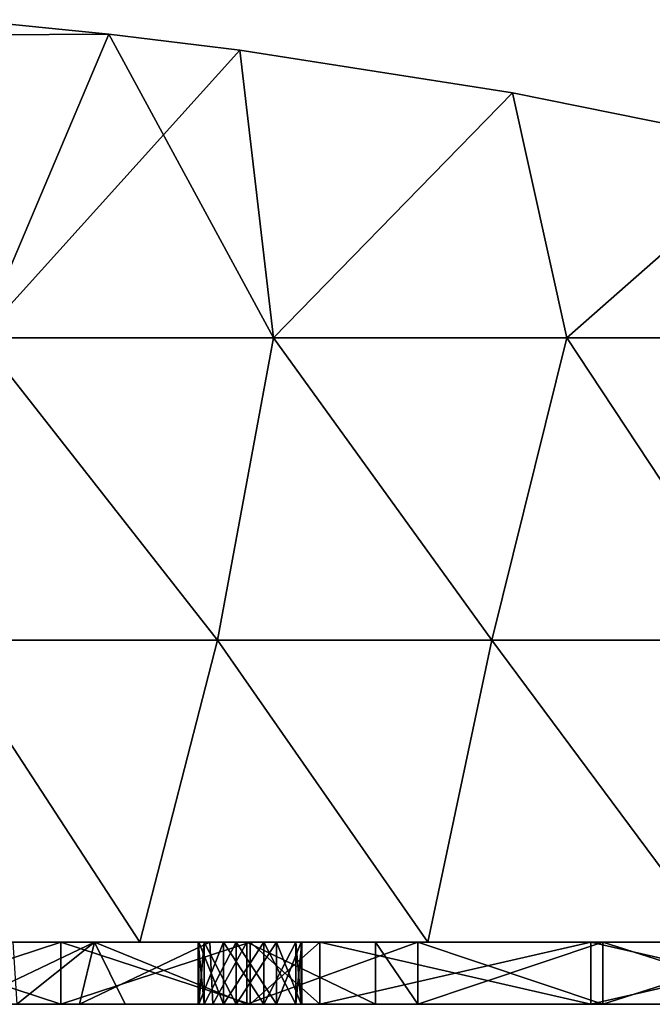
# Model space of a CAD drawing. Extents: x -90 to 358, y -508 to 4.
# Tile 15 of 21: x 139 to 190, y -490 to -411. Entities that reach past the tile are written whole.
import ezdxf

# ---------------------------------------------------------------- set-up
doc = ezdxf.new("R2010")
doc.units = 0
doc.header["$LTSCALE"] = 52.148148
for name, color, linetype in [('127', 7, 'CONTINUOUS'), ('128', 7, 'CONTINUOUS'), ('129', 7, 'CONTINUOUS'), ('130', 7, 'CONTINUOUS'), ('133', 7, 'CONTINUOUS'), ('134', 7, 'CONTINUOUS'), ('141', 7, 'CONTINUOUS'), ('142', 7, 'CONTINUOUS'), ('146', 7, 'CONTINUOUS'), ('147', 7, 'CONTINUOUS'), ('151', 7, 'CONTINUOUS'), ('152', 7, 'CONTINUOUS'), ('157', 7, 'CONTINUOUS'), ('159', 7, 'CONTINUOUS'), ('165', 7, 'CONTINUOUS'), ('167', 7, 'CONTINUOUS'), ('171', 7, 'CONTINUOUS'), ('174', 7, 'CONTINUOUS'), ('175', 7, 'CONTINUOUS'), ('176', 7, 'CONTINUOUS'), ('179', 7, 'CONTINUOUS'), ('185', 7, 'CONTINUOUS')]:
    doc.layers.add(name, color=color, linetype=linetype)

msp = doc.modelspace()

# ---------------------------------------------------------------- linework, layer by layer
at = {"layer": '127', "linetype": 'CONTINUOUS'}
for points in [[(127.388, -490, 129), (136.052, -490, 104.763), (142.569, -490, 129), (127.388, -490, 129)], [(142.569, -490, -129), (133.005, -490, -113.585), (127.388, -490, -129), (142.569, -490, -129)], [(148.035, -490, -89.324), (139.026, -490, -65.642), (128.123, -490, -89.324), (148.035, -490, -89.324)], [(148.035, -490, -89.324), (128.123, -490, -89.324), (133.005, -490, -113.585), (148.035, -490, -89.324)], [(131.051, -490, 80.502), (154.755, -490, 80.857), (136.052, -490, 104.763), (131.051, -490, 80.502)], [(154.755, -490, 80.857), (131.051, -490, 80.502), (144.066, -490, 71.252), (154.755, -490, 80.857)], [(144.066, -490, 71.252), (131.051, -490, 80.502), (134.826, -490, 60.248), (144.066, -490, 71.252)], [(148.035, -490, -89.324), (133.005, -490, -113.585), (153.645, -490, -105.023), (148.035, -490, -89.324)], [(133.005, -490, -113.585), (156.768, -490, -113.585), (153.645, -490, -105.023), (133.005, -490, -113.585)], [(156.768, -490, -113.585), (133.005, -490, -113.585), (142.569, -490, -129), (156.768, -490, -113.585)], [(136.052, -490, 104.763), (154.755, -490, 80.857), (153.583, -490, 104.761), (136.052, -490, 104.763)], [(136.052, -490, 104.763), (153.583, -490, 104.761), (142.569, -490, 129), (136.052, -490, 104.763)], [(147.73, -490, -74.856), (139.026, -490, -65.642), (148.035, -490, -89.324), (147.73, -490, -74.856)], [(153.583, -490, 104.761), (153.645, -490, 105.023), (142.569, -490, 129), (153.583, -490, 104.761)], [(157.75, -490, -129), (156.768, -490, -113.585), (142.569, -490, -129), (157.75, -490, -129)], [(153.645, -490, 105.023), (155.625, -490, 107.604), (142.569, -490, 129), (153.645, -490, 105.023)], [(142.569, -490, 129), (155.625, -490, 107.604), (157.75, -490, 129), (142.569, -490, 129)], [(157.501, -490, -82.924), (147.73, -490, -74.856), (148.035, -490, -89.324), (157.501, -490, -82.924)], [(167.829, -490, -89.521), (157.501, -490, -82.924), (148.035, -490, -89.324), (167.829, -490, -89.521)], [(167.829, -490, -89.521), (148.035, -490, -89.324), (159.875, -490, -100.242), (167.829, -490, -89.521)], [(159.875, -490, -100.242), (148.035, -490, -89.324), (156.65, -490, -99.818), (159.875, -490, -100.242)], [(156.65, -490, -99.818), (148.035, -490, -89.324), (154.069, -490, -101.798), (156.65, -490, -99.818)], [(154.069, -490, -101.798), (148.035, -490, -89.324), (153.645, -490, -105.023), (154.069, -490, -101.798)], [(153.583, -490, 104.761), (154.755, -490, 80.857), (154.069, -490, 101.798), (153.583, -490, 104.761)], [(156.768, -490, -113.585), (155.625, -490, -107.604), (153.645, -490, -105.023), (156.768, -490, -113.585)], [(154.069, -490, 101.798), (154.755, -490, 80.857), (156.65, -490, 99.818), (154.069, -490, 101.798)], [(154.755, -490, 80.857), (157.501, -490, 82.924), (156.65, -490, 99.818), (154.755, -490, 80.857)], [(155.625, -490, -107.604), (156.768, -490, -113.585), (158.85, -490, -108.028), (155.625, -490, -107.604)], [(157.75, -490, 129), (155.625, -490, 107.604), (158.85, -490, 108.028), (157.75, -490, 129)], [(156.65, -490, 99.818), (157.501, -490, 82.924), (159.875, -490, 100.242), (156.65, -490, 99.818)], [(156.768, -490, -113.585), (180.532, -490, -113.585), (158.85, -490, -108.028), (156.768, -490, -113.585)], [(180.532, -490, -113.585), (156.768, -490, -113.585), (163.353, -490, -129), (180.532, -490, -113.585)], [(163.353, -490, -129), (156.768, -490, -113.585), (157.75, -490, -129), (163.353, -490, -129)], [(157.501, -490, 82.924), (171.216, -490, 91.328), (159.875, -490, 100.242), (157.501, -490, 82.924)], [(163.353, -490, 129), (157.75, -490, 129), (161.431, -490, 106.048), (163.353, -490, 129)], [(161.431, -490, 106.048), (157.75, -490, 129), (158.85, -490, 108.028), (161.431, -490, 106.048)], [(158.85, -490, -108.028), (180.532, -490, -113.585), (161.431, -490, -106.048), (158.85, -490, -108.028)], [(159.875, -490, 100.242), (171.216, -490, 91.328), (161.855, -490, 102.823), (159.875, -490, 100.242)], [(161.855, -490, -102.823), (167.829, -490, -89.521), (159.875, -490, -100.242), (161.855, -490, -102.823)], [(161.906, -490, 104.813), (163.353, -490, 129), (161.431, -490, 106.048), (161.906, -490, 104.813)], [(161.431, -490, -106.048), (180.532, -490, -113.585), (161.855, -490, -102.823), (161.431, -490, -106.048)], [(161.855, -490, 102.823), (171.216, -490, 91.328), (161.906, -490, 104.813), (161.855, -490, 102.823)], [(180.532, -490, -113.585), (167.829, -490, -89.521), (161.855, -490, -102.823), (180.532, -490, -113.585)], [(161.906, -490, 104.813), (171.216, -490, 91.328), (184.06, -490, 104.763), (161.906, -490, 104.813)], [(161.906, -490, 104.813), (184.06, -490, 104.763), (163.353, -490, 129), (161.906, -490, 104.813)], [(163.353, -490, 129), (184.06, -490, 104.763), (185.112, -490, 129), (163.353, -490, 129)], [(185.112, -490, -129), (180.532, -490, -113.585), (163.353, -490, -129), (185.112, -490, -129)], [(171.216, -490, -91.328), (167.829, -490, -89.521), (180.532, -490, -113.585), (171.216, -490, -91.328)], [(171.216, -490, 91.328), (186.077, -490, 97.484), (184.06, -490, 104.763), (171.216, -490, 91.328)], [(186.077, -490, -97.484), (171.216, -490, -91.328), (180.532, -490, -113.585), (186.077, -490, -97.484)], [(204.295, -490, -113.585), (186.077, -490, -97.484), (180.532, -490, -113.585), (204.295, -490, -113.585)], [(204.295, -490, -113.585), (180.532, -490, -113.585), (185.112, -490, -129), (204.295, -490, -113.585)], [(186.077, -490, 97.484), (201.716, -490, 101.238), (184.06, -490, 104.763), (186.077, -490, 97.484)], [(184.06, -490, 104.763), (201.716, -490, 101.238), (206.52, -490, 104.763), (184.06, -490, 104.763)], [(184.06, -490, 104.763), (206.52, -490, 104.763), (185.112, -490, 129), (184.06, -490, 104.763)], [(185.112, -490, 129), (206.52, -490, 104.763), (206.871, -490, 129), (185.112, -490, 129)], [(206.871, -490, -129), (204.295, -490, -113.585), (185.112, -490, -129), (206.871, -490, -129)], [(201.716, -490, -101.238), (186.077, -490, -97.484), (204.295, -490, -113.585), (201.716, -490, -101.238)]]:
    msp.add_3dface(points, dxfattribs=at)
at = {"layer": '128', "linetype": 'CONTINUOUS'}
for points in [[(127.388, -485, 129), (142.569, -485, 129), (135.911, -485, 104.763), (127.388, -485, 129)], [(142.569, -485, -129), (127.388, -485, -129), (132.678, -485, -113.585), (142.569, -485, -129)], [(138.708, -485, -65.258), (145.271, -485, -72.478), (128.047, -485, -89.324), (138.708, -485, -65.258)], [(128.047, -485, -89.324), (145.271, -485, -72.478), (147.997, -485, -89.324), (128.047, -485, -89.324)], [(128.047, -485, -89.324), (147.997, -485, -89.324), (132.678, -485, -113.585), (128.047, -485, -89.324)], [(154.524, -485, 80.676), (145.271, -485, 72.478), (130.636, -485, 80.502), (154.524, -485, 80.676)], [(154.069, -485, 101.798), (154.524, -485, 80.676), (130.636, -485, 80.502), (154.069, -485, 101.798)], [(145.271, -485, 72.478), (134.826, -485, 60.248), (130.636, -485, 80.502), (145.271, -485, 72.478)], [(153.583, -485, 104.761), (154.069, -485, 101.798), (130.636, -485, 80.502), (153.583, -485, 104.761)], [(135.911, -485, 104.763), (153.583, -485, 104.761), (130.636, -485, 80.502), (135.911, -485, 104.763)], [(153.645, -485, -105.023), (155.625, -485, -107.604), (132.678, -485, -113.585), (153.645, -485, -105.023)], [(132.678, -485, -113.585), (155.625, -485, -107.604), (156.488, -485, -113.585), (132.678, -485, -113.585)], [(147.997, -485, -89.324), (153.645, -485, -105.023), (132.678, -485, -113.585), (147.997, -485, -89.324)], [(142.569, -485, -129), (132.678, -485, -113.585), (156.488, -485, -113.585), (142.569, -485, -129)], [(153.645, -485, 105.023), (153.583, -485, 104.761), (135.911, -485, 104.763), (153.645, -485, 105.023)], [(142.569, -485, 129), (153.645, -485, 105.023), (135.911, -485, 104.763), (142.569, -485, 129)], [(153.645, -485, 105.023), (142.569, -485, 129), (157.75, -485, 129), (153.645, -485, 105.023)], [(157.75, -485, -129), (142.569, -485, -129), (156.488, -485, -113.585), (157.75, -485, -129)], [(145.271, -485, -72.478), (157.501, -485, -82.924), (147.997, -485, -89.324), (145.271, -485, -72.478)], [(157.501, -485, -82.924), (167.829, -485, -89.521), (147.997, -485, -89.324), (157.501, -485, -82.924)], [(167.829, -485, -89.521), (154.069, -485, -101.798), (147.997, -485, -89.324), (167.829, -485, -89.521)], [(154.069, -485, -101.798), (153.645, -485, -105.023), (147.997, -485, -89.324), (154.069, -485, -101.798)], [(155.625, -485, 107.604), (153.645, -485, 105.023), (157.75, -485, 129), (155.625, -485, 107.604)], [(154.524, -485, 80.676), (154.069, -485, 101.798), (156.65, -485, 99.818), (154.524, -485, 80.676)], [(167.829, -485, -89.521), (156.65, -485, -99.818), (154.069, -485, -101.798), (167.829, -485, -89.521)], [(157.501, -485, 82.924), (154.524, -485, 80.676), (156.65, -485, 99.818), (157.501, -485, 82.924)], [(158.85, -485, 108.028), (155.625, -485, 107.604), (157.75, -485, 129), (158.85, -485, 108.028)], [(155.625, -485, -107.604), (158.85, -485, -108.028), (156.488, -485, -113.585), (155.625, -485, -107.604)], [(161.431, -485, -106.048), (171.216, -485, -91.328), (156.488, -485, -113.585), (161.431, -485, -106.048)], [(156.488, -485, -113.585), (171.216, -485, -91.328), (180.298, -485, -113.585), (156.488, -485, -113.585)], [(158.85, -485, -108.028), (161.431, -485, -106.048), (156.488, -485, -113.585), (158.85, -485, -108.028)], [(157.75, -485, -129), (156.488, -485, -113.585), (180.298, -485, -113.585), (157.75, -485, -129)], [(157.501, -485, 82.924), (156.65, -485, 99.818), (159.875, -485, 100.242), (157.501, -485, 82.924)], [(167.829, -485, -89.521), (159.875, -485, -100.242), (156.65, -485, -99.818), (167.829, -485, -89.521)], [(171.216, -485, 91.328), (157.501, -485, 82.924), (161.855, -485, 102.823), (171.216, -485, 91.328)], [(157.501, -485, 82.924), (159.875, -485, 100.242), (161.855, -485, 102.823), (157.501, -485, 82.924)], [(158.85, -485, 108.028), (157.75, -485, 129), (163.353, -485, 129), (158.85, -485, 108.028)], [(163.353, -485, -129), (157.75, -485, -129), (180.298, -485, -113.585), (163.353, -485, -129)], [(161.431, -485, 106.048), (158.85, -485, 108.028), (163.353, -485, 129), (161.431, -485, 106.048)], [(167.829, -485, -89.521), (161.855, -485, -102.823), (159.875, -485, -100.242), (167.829, -485, -89.521)], [(167.829, -485, -89.521), (171.216, -485, -91.328), (161.431, -485, -106.048), (167.829, -485, -89.521)], [(167.829, -485, -89.521), (161.431, -485, -106.048), (161.855, -485, -102.823), (167.829, -485, -89.521)], [(161.906, -485, 104.813), (161.431, -485, 106.048), (163.353, -485, 129), (161.906, -485, 104.813)], [(171.216, -485, 91.328), (161.855, -485, 102.823), (184.06, -485, 104.763), (171.216, -485, 91.328)], [(161.855, -485, 102.823), (161.906, -485, 104.813), (184.06, -485, 104.763), (161.855, -485, 102.823)], [(161.906, -485, 104.813), (163.353, -485, 129), (184.06, -485, 104.763), (161.906, -485, 104.813)], [(163.353, -485, 129), (185.112, -485, 129), (184.06, -485, 104.763), (163.353, -485, 129)], [(185.112, -485, -129), (163.353, -485, -129), (180.298, -485, -113.585), (185.112, -485, -129)], [(186.077, -485, 97.484), (171.216, -485, 91.328), (184.06, -485, 104.763), (186.077, -485, 97.484)], [(171.216, -485, -91.328), (186.077, -485, -97.484), (180.298, -485, -113.585), (171.216, -485, -91.328)], [(186.077, -485, -97.484), (201.716, -485, -101.238), (180.298, -485, -113.585), (186.077, -485, -97.484)], [(180.298, -485, -113.585), (201.716, -485, -101.238), (204.109, -485, -113.585), (180.298, -485, -113.585)], [(185.112, -485, -129), (180.298, -485, -113.585), (204.109, -485, -113.585), (185.112, -485, -129)], [(206.52, -485, 104.763), (186.077, -485, 97.484), (184.06, -485, 104.763), (206.52, -485, 104.763)], [(185.112, -485, 129), (206.52, -485, 104.763), (184.06, -485, 104.763), (185.112, -485, 129)], [(185.112, -485, 129), (206.871, -485, 129), (206.52, -485, 104.763), (185.112, -485, 129)], [(206.871, -485, -129), (185.112, -485, -129), (204.109, -485, -113.585), (206.871, -485, -129)], [(201.716, -485, 101.238), (186.077, -485, 97.484), (206.52, -485, 104.763), (201.716, -485, 101.238)]]:
    msp.add_3dface(points, dxfattribs=at)
at = {"layer": '129', "linetype": 'CONTINUOUS'}
for points in [[(144.066, -490, 71.252), (134.826, -490, 60.248), (145.271, -485, 72.478), (144.066, -490, 71.252)], [(145.271, -485, 72.478), (134.826, -490, 60.248), (134.826, -485, 60.248), (145.271, -485, 72.478)], [(154.755, -490, 80.857), (144.066, -490, 71.252), (154.524, -485, 80.676), (154.755, -490, 80.857)], [(154.524, -485, 80.676), (144.066, -490, 71.252), (145.271, -485, 72.478), (154.524, -485, 80.676)], [(157.501, -485, 82.924), (154.755, -490, 80.857), (154.524, -485, 80.676), (157.501, -485, 82.924)], [(157.501, -490, 82.924), (154.755, -490, 80.857), (157.501, -485, 82.924), (157.501, -490, 82.924)], [(171.216, -490, 91.328), (157.501, -490, 82.924), (171.216, -485, 91.328), (171.216, -490, 91.328)], [(171.216, -485, 91.328), (157.501, -490, 82.924), (157.501, -485, 82.924), (171.216, -485, 91.328)], [(186.077, -490, 97.484), (171.216, -490, 91.328), (186.077, -485, 97.484), (186.077, -490, 97.484)], [(186.077, -485, 97.484), (171.216, -490, 91.328), (171.216, -485, 91.328), (186.077, -485, 97.484)], [(201.716, -490, 101.238), (186.077, -490, 97.484), (201.716, -485, 101.238), (201.716, -490, 101.238)], [(201.716, -485, 101.238), (186.077, -490, 97.484), (186.077, -485, 97.484), (201.716, -485, 101.238)]]:
    msp.add_3dface(points, dxfattribs=at)
at = {"layer": '130', "linetype": 'CONTINUOUS'}
for points in [[(138.708, -485, -65.258), (139.026, -490, -65.642), (145.271, -485, -72.478), (138.708, -485, -65.258)], [(139.026, -490, -65.642), (147.73, -490, -74.856), (145.271, -485, -72.478), (139.026, -490, -65.642)], [(147.73, -490, -74.856), (157.501, -490, -82.924), (145.271, -485, -72.478), (147.73, -490, -74.856)], [(145.271, -485, -72.478), (157.501, -490, -82.924), (157.501, -485, -82.924), (145.271, -485, -72.478)], [(157.501, -490, -82.924), (167.829, -490, -89.521), (157.501, -485, -82.924), (157.501, -490, -82.924)], [(157.501, -485, -82.924), (167.829, -490, -89.521), (167.829, -485, -89.521), (157.501, -485, -82.924)], [(167.829, -490, -89.521), (171.216, -490, -91.328), (167.829, -485, -89.521), (167.829, -490, -89.521)], [(167.829, -485, -89.521), (171.216, -490, -91.328), (171.216, -485, -91.328), (167.829, -485, -89.521)], [(171.216, -490, -91.328), (186.077, -490, -97.484), (171.216, -485, -91.328), (171.216, -490, -91.328)], [(171.216, -485, -91.328), (186.077, -490, -97.484), (186.077, -485, -97.484), (171.216, -485, -91.328)], [(186.077, -490, -97.484), (201.716, -490, -101.238), (186.077, -485, -97.484), (186.077, -490, -97.484)], [(186.077, -485, -97.484), (201.716, -490, -101.238), (201.716, -485, -101.238), (186.077, -485, -97.484)]]:
    msp.add_3dface(points, dxfattribs=at)
at = {"layer": '133', "linetype": 'CONTINUOUS'}
for points in [[(153.583, -490, 104.761), (154.069, -490, 101.798), (153.583, -485, 104.761), (153.583, -490, 104.761)], [(153.645, -490, 105.023), (153.583, -490, 104.761), (153.645, -485, 105.023), (153.645, -490, 105.023)], [(153.645, -485, 105.023), (153.583, -490, 104.761), (153.583, -485, 104.761), (153.645, -485, 105.023)], [(153.583, -485, 104.761), (154.069, -490, 101.798), (154.069, -485, 101.798), (153.583, -485, 104.761)], [(155.625, -490, 107.604), (153.645, -490, 105.023), (155.625, -485, 107.604), (155.625, -490, 107.604)], [(155.625, -485, 107.604), (153.645, -490, 105.023), (153.645, -485, 105.023), (155.625, -485, 107.604)], [(154.069, -490, 101.798), (156.65, -490, 99.818), (154.069, -485, 101.798), (154.069, -490, 101.798)], [(154.069, -485, 101.798), (156.65, -490, 99.818), (156.65, -485, 99.818), (154.069, -485, 101.798)], [(156.65, -490, 99.818), (159.875, -490, 100.242), (156.65, -485, 99.818), (156.65, -490, 99.818)], [(156.65, -485, 99.818), (159.875, -490, 100.242), (159.875, -485, 100.242), (156.65, -485, 99.818)]]:
    msp.add_3dface(points, dxfattribs=at)
at = {"layer": '134', "linetype": 'CONTINUOUS'}
for points in [[(158.85, -490, 108.028), (155.625, -490, 107.604), (158.85, -485, 108.028), (158.85, -490, 108.028)], [(155.625, -490, 107.604), (155.625, -485, 107.604), (158.85, -485, 108.028), (155.625, -490, 107.604)], [(161.431, -490, 106.048), (158.85, -490, 108.028), (161.431, -485, 106.048), (161.431, -490, 106.048)], [(161.431, -485, 106.048), (158.85, -490, 108.028), (158.85, -485, 108.028), (161.431, -485, 106.048)], [(159.875, -490, 100.242), (161.855, -490, 102.823), (159.875, -485, 100.242), (159.875, -490, 100.242)], [(159.875, -485, 100.242), (161.855, -490, 102.823), (161.855, -485, 102.823), (159.875, -485, 100.242)], [(161.906, -490, 104.813), (161.431, -490, 106.048), (161.906, -485, 104.813), (161.906, -490, 104.813)], [(161.906, -485, 104.813), (161.431, -490, 106.048), (161.431, -485, 106.048), (161.906, -485, 104.813)], [(161.855, -490, 102.823), (161.906, -490, 104.813), (161.855, -485, 102.823), (161.855, -490, 102.823)], [(161.855, -485, 102.823), (161.906, -490, 104.813), (161.906, -485, 104.813), (161.855, -485, 102.823)]]:
    msp.add_3dface(points, dxfattribs=at)
at = {"layer": '141', "linetype": 'CONTINUOUS'}
for points in [[(155.625, -490, -107.604), (158.85, -490, -108.028), (155.625, -485, -107.604), (155.625, -490, -107.604)], [(155.625, -485, -107.604), (158.85, -490, -108.028), (158.85, -485, -108.028), (155.625, -485, -107.604)], [(158.85, -490, -108.028), (161.431, -490, -106.048), (158.85, -485, -108.028), (158.85, -490, -108.028)], [(158.85, -485, -108.028), (161.431, -490, -106.048), (161.431, -485, -106.048), (158.85, -485, -108.028)], [(161.855, -490, -102.823), (159.875, -490, -100.242), (161.855, -485, -102.823), (161.855, -490, -102.823)], [(161.855, -485, -102.823), (159.875, -490, -100.242), (159.875, -485, -100.242), (161.855, -485, -102.823)], [(161.431, -490, -106.048), (161.855, -490, -102.823), (161.431, -485, -106.048), (161.431, -490, -106.048)], [(161.431, -485, -106.048), (161.855, -490, -102.823), (161.855, -485, -102.823), (161.431, -485, -106.048)]]:
    msp.add_3dface(points, dxfattribs=at)
at = {"layer": '142', "linetype": 'CONTINUOUS'}
for points in [[(153.645, -490, -105.023), (155.625, -490, -107.604), (153.645, -485, -105.023), (153.645, -490, -105.023)], [(155.625, -490, -107.604), (155.625, -485, -107.604), (153.645, -485, -105.023), (155.625, -490, -107.604)], [(154.069, -490, -101.798), (153.645, -490, -105.023), (154.069, -485, -101.798), (154.069, -490, -101.798)], [(154.069, -485, -101.798), (153.645, -490, -105.023), (153.645, -485, -105.023), (154.069, -485, -101.798)], [(156.65, -490, -99.818), (154.069, -490, -101.798), (156.65, -485, -99.818), (156.65, -490, -99.818)], [(156.65, -485, -99.818), (154.069, -490, -101.798), (154.069, -485, -101.798), (156.65, -485, -99.818)], [(159.875, -490, -100.242), (156.65, -490, -99.818), (159.875, -485, -100.242), (159.875, -490, -100.242)], [(159.875, -485, -100.242), (156.65, -490, -99.818), (156.65, -485, -99.818), (159.875, -485, -100.242)]]:
    msp.add_3dface(points, dxfattribs=at)
at = {"layer": '146', "linetype": 'CONTINUOUS'}
for points in [[(185.112, -490, -129), (163.353, -490, -129), (185.112, -485, -129), (185.112, -490, -129)], [(185.112, -485, -129), (163.353, -490, -129), (163.353, -485, -129), (185.112, -485, -129)], [(206.871, -490, -129), (185.112, -490, -129), (206.871, -485, -129), (206.871, -490, -129)], [(206.871, -485, -129), (185.112, -490, -129), (185.112, -485, -129), (206.871, -485, -129)]]:
    msp.add_3dface(points, dxfattribs=at)
at = {"layer": '147', "linetype": 'CONTINUOUS'}
for points in [[(163.353, -490, -129), (157.75, -490, -129), (163.353, -485, -129), (163.353, -490, -129)], [(163.353, -485, -129), (157.75, -490, -129), (157.75, -485, -129), (163.353, -485, -129)]]:
    msp.add_3dface(points, dxfattribs=at)
at = {"layer": '151', "linetype": 'CONTINUOUS'}
for points in [[(157.75, -490, 129), (163.353, -490, 129), (157.75, -485, 129), (157.75, -490, 129)], [(157.75, -485, 129), (163.353, -490, 129), (163.353, -485, 129), (157.75, -485, 129)]]:
    msp.add_3dface(points, dxfattribs=at)
at = {"layer": '152', "linetype": 'CONTINUOUS'}
for points in [[(163.353, -490, 129), (185.112, -490, 129), (163.353, -485, 129), (163.353, -490, 129)], [(163.353, -485, 129), (185.112, -490, 129), (185.112, -485, 129), (163.353, -485, 129)], [(185.112, -490, 129), (206.871, -490, 129), (185.112, -485, 129), (185.112, -490, 129)], [(185.112, -485, 129), (206.871, -490, 129), (206.871, -485, 129), (185.112, -485, 129)]]:
    msp.add_3dface(points, dxfattribs=at)
at = {"layer": '157', "linetype": 'CONTINUOUS'}
for points in [[(127.388, -490, 129), (142.569, -490, 129), (127.388, -485, 129), (127.388, -490, 129)], [(127.388, -485, 129), (142.569, -490, 129), (142.569, -485, 129), (127.388, -485, 129)], [(142.569, -490, 129), (157.75, -490, 129), (142.569, -485, 129), (142.569, -490, 129)], [(142.569, -485, 129), (157.75, -490, 129), (157.75, -485, 129), (142.569, -485, 129)]]:
    msp.add_3dface(points, dxfattribs=at)
at = {"layer": '159', "linetype": 'CONTINUOUS'}
for points in [[(142.569, -490, -129), (127.388, -490, -129), (142.569, -485, -129), (142.569, -490, -129)], [(142.569, -485, -129), (127.388, -490, -129), (127.388, -485, -129), (142.569, -485, -129)], [(157.75, -490, -129), (142.569, -490, -129), (157.75, -485, -129), (157.75, -490, -129)], [(157.75, -485, -129), (142.569, -490, -129), (142.569, -485, -129), (157.75, -485, -129)]]:
    msp.add_3dface(points, dxfattribs=at)
at = {"layer": '165', "linetype": 'CONTINUOUS'}
for points in [[(146.412, -412.12, -123), (127.266, -412.241, -123), (134.914, -410.964, -123), (146.412, -412.12, -123)], [(127.266, -412.241, -123), (146.412, -412.12, -123), (136.089, -436.502, -123), (127.266, -412.241, -123)], [(146.412, -412.12, -123), (156.94, -413.414, -123), (136.089, -436.502, -123), (146.412, -412.12, -123)], [(136.089, -436.502, -123), (156.94, -413.414, -123), (159.634, -436.502, -123), (136.089, -436.502, -123)], [(159.634, -436.502, -123), (156.94, -413.414, -123), (178.835, -416.839, -123), (159.634, -436.502, -123)], [(183.178, -436.502, -123), (159.634, -436.502, -123), (178.835, -416.839, -123), (183.178, -436.502, -123)], [(200.557, -421.23, -123), (183.178, -436.502, -123), (178.835, -416.839, -123), (200.557, -421.23, -123)], [(206.723, -436.502, -123), (183.178, -436.502, -123), (200.557, -421.23, -123), (206.723, -436.502, -123)], [(133.086, -460.763, -123), (136.089, -436.502, -123), (155.129, -460.763, -123), (133.086, -460.763, -123)], [(136.089, -436.502, -123), (159.634, -436.502, -123), (155.129, -460.763, -123), (136.089, -436.502, -123)], [(155.129, -460.763, -123), (159.634, -436.502, -123), (177.172, -460.763, -123), (155.129, -460.763, -123)], [(159.634, -436.502, -123), (183.178, -436.502, -123), (177.172, -460.763, -123), (159.634, -436.502, -123)], [(177.172, -460.763, -123), (183.178, -436.502, -123), (199.215, -460.763, -123), (177.172, -460.763, -123)], [(183.178, -436.502, -123), (206.723, -436.502, -123), (199.215, -460.763, -123), (183.178, -436.502, -123)], [(125.75, -485, -123), (133.086, -460.763, -123), (148.893, -485, -123), (125.75, -485, -123)], [(133.086, -460.763, -123), (155.129, -460.763, -123), (148.893, -485, -123), (133.086, -460.763, -123)], [(148.893, -485, -123), (155.129, -460.763, -123), (172.036, -485, -123), (148.893, -485, -123)], [(155.129, -460.763, -123), (177.172, -460.763, -123), (172.036, -485, -123), (155.129, -460.763, -123)], [(172.036, -485, -123), (177.172, -460.763, -123), (195.179, -485, -123), (172.036, -485, -123)], [(177.172, -460.763, -123), (199.215, -460.763, -123), (195.179, -485, -123), (177.172, -460.763, -123)]]:
    msp.add_3dface(points, dxfattribs=at)
at = {"layer": '167', "linetype": 'CONTINUOUS'}
for points in [[(146.412, -412.12, -118), (134.914, -410.964, -118), (127.266, -412.241, -118), (146.412, -412.12, -118)], [(146.412, -412.12, -118), (127.266, -412.241, -118), (136.089, -436.502, -118), (146.412, -412.12, -118)], [(159.634, -436.502, -118), (146.412, -412.12, -118), (136.089, -436.502, -118), (159.634, -436.502, -118)], [(156.94, -413.414, -118), (146.412, -412.12, -118), (159.634, -436.502, -118), (156.94, -413.414, -118)], [(178.835, -416.839, -118), (156.94, -413.414, -118), (159.634, -436.502, -118), (178.835, -416.839, -118)], [(183.178, -436.502, -118), (178.835, -416.839, -118), (159.634, -436.502, -118), (183.178, -436.502, -118)], [(200.557, -421.23, -118), (178.835, -416.839, -118), (183.178, -436.502, -118), (200.557, -421.23, -118)], [(206.723, -436.502, -118), (200.557, -421.23, -118), (183.178, -436.502, -118), (206.723, -436.502, -118)], [(155.129, -460.763, -118), (136.089, -436.502, -118), (133.086, -460.763, -118), (155.129, -460.763, -118)], [(159.634, -436.502, -118), (136.089, -436.502, -118), (155.129, -460.763, -118), (159.634, -436.502, -118)], [(177.172, -460.763, -118), (159.634, -436.502, -118), (155.129, -460.763, -118), (177.172, -460.763, -118)], [(183.178, -436.502, -118), (159.634, -436.502, -118), (177.172, -460.763, -118), (183.178, -436.502, -118)], [(199.215, -460.763, -118), (183.178, -436.502, -118), (177.172, -460.763, -118), (199.215, -460.763, -118)], [(206.723, -436.502, -118), (183.178, -436.502, -118), (199.215, -460.763, -118), (206.723, -436.502, -118)], [(148.893, -485, -118), (133.086, -460.763, -118), (125.75, -485, -118), (148.893, -485, -118)], [(155.129, -460.763, -118), (133.086, -460.763, -118), (148.893, -485, -118), (155.129, -460.763, -118)], [(172.036, -485, -118), (155.129, -460.763, -118), (148.893, -485, -118), (172.036, -485, -118)], [(177.172, -460.763, -118), (155.129, -460.763, -118), (172.036, -485, -118), (177.172, -460.763, -118)], [(195.179, -485, -118), (177.172, -460.763, -118), (172.036, -485, -118), (195.179, -485, -118)], [(199.215, -460.763, -118), (177.172, -460.763, -118), (195.179, -485, -118), (199.215, -460.763, -118)]]:
    msp.add_3dface(points, dxfattribs=at)
at = {"layer": '171', "linetype": 'CONTINUOUS'}
for points in [[(125.75, -485, -123), (148.893, -485, -123), (125.75, -485, -118), (125.75, -485, -123)], [(148.893, -485, -123), (148.893, -485, -118), (125.75, -485, -118), (148.893, -485, -123)], [(148.893, -485, -123), (172.036, -485, -123), (148.893, -485, -118), (148.893, -485, -123)], [(172.036, -485, -123), (172.036, -485, -118), (148.893, -485, -118), (172.036, -485, -123)], [(172.036, -485, -123), (195.179, -485, -123), (172.036, -485, -118), (172.036, -485, -123)], [(195.179, -485, -123), (195.179, -485, -118), (172.036, -485, -118), (195.179, -485, -123)]]:
    msp.add_3dface(points, dxfattribs=at)
at = {"layer": '174', "linetype": 'CONTINUOUS'}
for points in [[(146.412, -412.12, 123), (134.914, -410.964, 123), (127.266, -412.241, 123), (146.412, -412.12, 123)], [(146.412, -412.12, 123), (127.266, -412.241, 123), (136.089, -436.502, 123), (146.412, -412.12, 123)], [(159.634, -436.502, 123), (146.412, -412.12, 123), (136.089, -436.502, 123), (159.634, -436.502, 123)], [(156.94, -413.414, 123), (146.412, -412.12, 123), (159.634, -436.502, 123), (156.94, -413.414, 123)], [(178.835, -416.839, 123), (156.94, -413.414, 123), (159.634, -436.502, 123), (178.835, -416.839, 123)], [(183.178, -436.502, 123), (178.835, -416.839, 123), (159.634, -436.502, 123), (183.178, -436.502, 123)], [(200.557, -421.23, 123), (178.835, -416.839, 123), (183.178, -436.502, 123), (200.557, -421.23, 123)], [(206.723, -436.502, 123), (200.557, -421.23, 123), (183.178, -436.502, 123), (206.723, -436.502, 123)], [(155.129, -460.763, 123), (136.089, -436.502, 123), (133.086, -460.763, 123), (155.129, -460.763, 123)], [(159.634, -436.502, 123), (136.089, -436.502, 123), (155.129, -460.763, 123), (159.634, -436.502, 123)], [(177.172, -460.763, 123), (159.634, -436.502, 123), (155.129, -460.763, 123), (177.172, -460.763, 123)], [(183.178, -436.502, 123), (159.634, -436.502, 123), (177.172, -460.763, 123), (183.178, -436.502, 123)], [(199.215, -460.763, 123), (183.178, -436.502, 123), (177.172, -460.763, 123), (199.215, -460.763, 123)], [(206.723, -436.502, 123), (183.178, -436.502, 123), (199.215, -460.763, 123), (206.723, -436.502, 123)], [(148.893, -485, 123), (133.086, -460.763, 123), (125.75, -485, 123), (148.893, -485, 123)], [(155.129, -460.763, 123), (133.086, -460.763, 123), (148.893, -485, 123), (155.129, -460.763, 123)], [(172.036, -485, 123), (155.129, -460.763, 123), (148.893, -485, 123), (172.036, -485, 123)], [(177.172, -460.763, 123), (155.129, -460.763, 123), (172.036, -485, 123), (177.172, -460.763, 123)], [(195.179, -485, 123), (177.172, -460.763, 123), (172.036, -485, 123), (195.179, -485, 123)], [(199.215, -460.763, 123), (177.172, -460.763, 123), (195.179, -485, 123), (199.215, -460.763, 123)]]:
    msp.add_3dface(points, dxfattribs=at)
at = {"layer": '175', "linetype": 'CONTINUOUS'}
for points in [[(146.412, -412.12, 118), (127.266, -412.241, 118), (134.914, -410.964, 118), (146.412, -412.12, 118)], [(127.266, -412.241, 118), (146.412, -412.12, 118), (136.089, -436.502, 118), (127.266, -412.241, 118)], [(146.412, -412.12, 118), (156.94, -413.414, 118), (136.089, -436.502, 118), (146.412, -412.12, 118)], [(136.089, -436.502, 118), (156.94, -413.414, 118), (159.634, -436.502, 118), (136.089, -436.502, 118)], [(159.634, -436.502, 118), (156.94, -413.414, 118), (178.835, -416.839, 118), (159.634, -436.502, 118)], [(183.178, -436.502, 118), (159.634, -436.502, 118), (178.835, -416.839, 118), (183.178, -436.502, 118)], [(200.557, -421.23, 118), (183.178, -436.502, 118), (178.835, -416.839, 118), (200.557, -421.23, 118)], [(206.723, -436.502, 118), (183.178, -436.502, 118), (200.557, -421.23, 118), (206.723, -436.502, 118)], [(133.086, -460.763, 118), (136.089, -436.502, 118), (155.129, -460.763, 118), (133.086, -460.763, 118)], [(136.089, -436.502, 118), (159.634, -436.502, 118), (155.129, -460.763, 118), (136.089, -436.502, 118)], [(155.129, -460.763, 118), (159.634, -436.502, 118), (177.172, -460.763, 118), (155.129, -460.763, 118)], [(159.634, -436.502, 118), (183.178, -436.502, 118), (177.172, -460.763, 118), (159.634, -436.502, 118)], [(177.172, -460.763, 118), (183.178, -436.502, 118), (199.215, -460.763, 118), (177.172, -460.763, 118)], [(183.178, -436.502, 118), (206.723, -436.502, 118), (199.215, -460.763, 118), (183.178, -436.502, 118)], [(125.75, -485, 118), (133.086, -460.763, 118), (148.893, -485, 118), (125.75, -485, 118)], [(133.086, -460.763, 118), (155.129, -460.763, 118), (148.893, -485, 118), (133.086, -460.763, 118)], [(148.893, -485, 118), (155.129, -460.763, 118), (172.036, -485, 118), (148.893, -485, 118)], [(155.129, -460.763, 118), (177.172, -460.763, 118), (172.036, -485, 118), (155.129, -460.763, 118)], [(172.036, -485, 118), (177.172, -460.763, 118), (195.179, -485, 118), (172.036, -485, 118)], [(177.172, -460.763, 118), (199.215, -460.763, 118), (195.179, -485, 118), (177.172, -460.763, 118)]]:
    msp.add_3dface(points, dxfattribs=at)
at = {"layer": '176', "linetype": 'CONTINUOUS'}
for points in [[(148.893, -485, 123), (125.75, -485, 123), (148.893, -485, 118), (148.893, -485, 123)], [(125.75, -485, 123), (125.75, -485, 118), (148.893, -485, 118), (125.75, -485, 123)], [(172.036, -485, 123), (148.893, -485, 123), (172.036, -485, 118), (172.036, -485, 123)], [(148.893, -485, 123), (148.893, -485, 118), (172.036, -485, 118), (148.893, -485, 123)], [(195.179, -485, 123), (172.036, -485, 123), (195.179, -485, 118), (195.179, -485, 123)], [(172.036, -485, 123), (172.036, -485, 118), (195.179, -485, 118), (172.036, -485, 123)]]:
    msp.add_3dface(points, dxfattribs=at)
at = {"layer": '179', "linetype": 'CONTINUOUS'}
for points in [[(146.412, -412.12, -123), (134.914, -410.964, -123), (146.412, -412.12, -118), (146.412, -412.12, -123)], [(134.914, -410.964, -123), (134.914, -410.964, -118), (146.412, -412.12, -118), (134.914, -410.964, -123)], [(156.94, -413.414, -123), (146.412, -412.12, -123), (156.94, -413.414, -118), (156.94, -413.414, -123)], [(146.412, -412.12, -123), (146.412, -412.12, -118), (156.94, -413.414, -118), (146.412, -412.12, -123)], [(178.835, -416.839, -123), (156.94, -413.414, -123), (178.835, -416.839, -118), (178.835, -416.839, -123)], [(156.94, -413.414, -123), (156.94, -413.414, -118), (178.835, -416.839, -118), (156.94, -413.414, -123)], [(200.557, -421.23, -123), (178.835, -416.839, -123), (200.557, -421.23, -118), (200.557, -421.23, -123)], [(178.835, -416.839, -123), (178.835, -416.839, -118), (200.557, -421.23, -118), (178.835, -416.839, -123)]]:
    msp.add_3dface(points, dxfattribs=at)
at = {"layer": '185', "linetype": 'CONTINUOUS'}
for points in [[(134.914, -410.964, 123), (146.412, -412.12, 123), (134.914, -410.964, 118), (134.914, -410.964, 123)], [(146.412, -412.12, 123), (146.412, -412.12, 118), (134.914, -410.964, 118), (146.412, -412.12, 123)], [(146.412, -412.12, 123), (156.94, -413.414, 123), (146.412, -412.12, 118), (146.412, -412.12, 123)], [(146.412, -412.12, 118), (156.94, -413.414, 123), (156.94, -413.414, 118), (146.412, -412.12, 118)], [(156.94, -413.414, 123), (178.835, -416.839, 123), (156.94, -413.414, 118), (156.94, -413.414, 123)], [(156.94, -413.414, 118), (178.835, -416.839, 123), (178.835, -416.839, 118), (156.94, -413.414, 118)], [(178.835, -416.839, 123), (200.557, -421.23, 123), (178.835, -416.839, 118), (178.835, -416.839, 123)], [(200.557, -421.23, 123), (200.557, -421.23, 118), (178.835, -416.839, 118), (200.557, -421.23, 123)]]:
    msp.add_3dface(points, dxfattribs=at)

doc.saveas('drawing.dxf')
